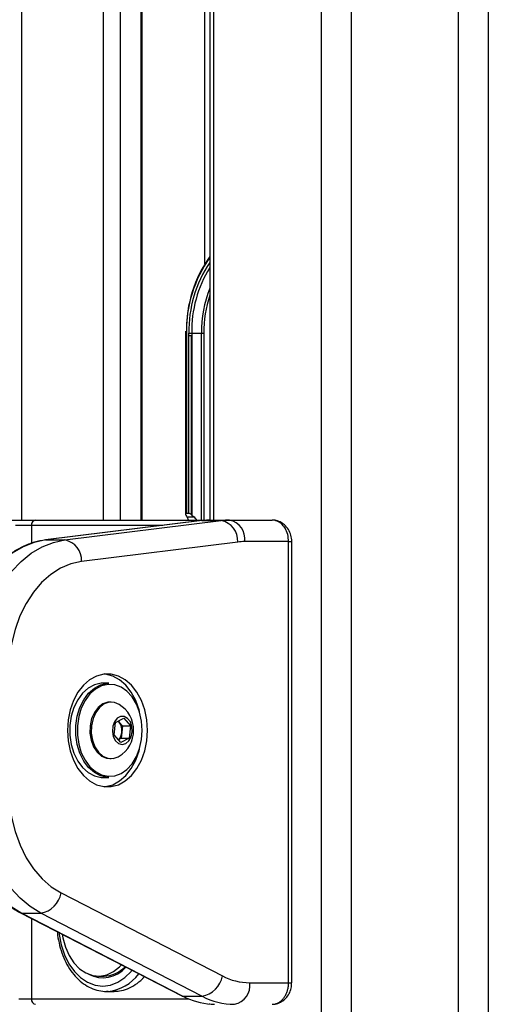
# Model space of a CAD drawing. Header units: millimetres. Extents: x 20 to 19889, y 40 to 15516.
# Tile 35 of 115: x 6774 to 6948, y 6410 to 6776. Entities that reach past the tile are written whole.
import ezdxf

# ---------------------------------------------------------------- set-up
doc = ezdxf.new("R2010")
doc.units = ezdxf.units.MM
doc.header["$LTSCALE"] = 2

msp = doc.modelspace()

# ---------------------------------------------------------------- linework, layer by layer
at = {"color": 8, "linetype": 'Continuous', "lineweight": 25}
for p, q in [((6886.18, 2191.49), (6886.18, 7939.49)), ((6897.25, 7939.49), (6897.25, 2191.49)), ((6937.2, 2191.49), (6937.2, 7939.49)), ((6948.28, 7939.49), (6948.28, 2191.49)), ((6846.08, 7760.96), (6846.08, 6590.02)), ((6774.68, 7234.49), (6774.68, 6590.02)), ((6805.17, 6590.02), (6805.17, 7146.36)), ((6811.34, 7141.84), (6811.34, 6590.02)), ((6819.12, 6590.02), (6819.12, 7136.14)), ((6842.8, 6685.26), (6842.8, 7128.96)), ((6836, 6659.49), (6835.7, 6659.49)), ((6841.57, 6590.02), (6841.57, 6659.49)), ((6842.45, 6659.49), (6842.45, 6590.02)), ((6844.67, 6590.02), (6844.72, 6590.02)), ((6778.34, 6588.02), (6778.34, 6581.37)), ((6827.18, 6588.02), (6778.34, 6588.02)), ((6874, 6582.02), (6875.17, 6582.02)), ((6778.34, 6441.94), (6778.34, 6412.02)), ((6874, 6418.02), (6875.17, 6418.02)), ((6778.34, 6412.02), (6836.91, 6412.02))]:
    msp.add_line(p, q, dxfattribs=at)
at = {"color": 7, "linetype": 'Continuous', "lineweight": 25}
for p, q in [((6844.69, 7760.96), (6844.69, 6590.02)), ((6819.55, 6590.02), (6819.55, 7135.82)), ((6835.71, 6660.28), (6835.7, 6659.49)), ((6835.7, 6659.49), (6835.7, 6592.2)), ((6836, 6659.49), (6836, 6592.49)), ((6836.92, 6658.63), (6836.92, 6659.49)), ((6836.92, 6659.49), (6837.97, 6659.49)), ((6836.92, 6592.49), (6836.92, 6658.63)), ((6837.93, 6591.95), (6837.93, 6658.63)), ((6837.97, 6659.49), (6841.57, 6659.49)), ((6841.57, 6659.49), (6842.45, 6659.49)), ((6838.06, 6657.51), (6838.06, 6591.84)), ((6836.92, 6592.49), (6836, 6592.49)), ((6770.97, 6590.02), (6779.9, 6590.02)), ((6779.9, 6590.02), (6844.72, 6590.02)), ((6841.74, 6589.82), (6783.63, 6582.63)), ((6841.87, 6589.83), (6783.75, 6582.64)), ((6790.82, 6582.64), (6848.94, 6589.83)), ((6836.16, 6591.25), (6835.97, 6591.53)), ((6836.16, 6591.25), (6838.77, 6591.25)), ((6838.06, 6591.84), (6838.77, 6591.25)), ((6841.74, 6589.82), (6841.87, 6589.83)), ((6841.87, 6589.83), (6848.94, 6589.83)), ((6844.72, 6590.02), (6844.95, 6590.02)), ((6844.95, 6590.02), (6852.02, 6590.02)), ((6852.02, 6590.02), (6867.89, 6590.02)), ((6778.34, 6588.02), (6772.38, 6588.02)), ((6783.63, 6582.63), (6783.75, 6582.64)), ((6783.75, 6582.64), (6790.82, 6582.64)), ((6855.09, 6581.86), (6796.97, 6574.67)), ((6874, 6582.02), (6857.67, 6582.02)), ((6874, 6418.02), (6874, 6582.02)), ((6875.17, 6418.02), (6875.17, 6582.02)), ((6807.2, 6529.36), (6804.94, 6529.36)), ((6808.02, 6522.36), (6807.48, 6522.36)), ((6809.63, 6514.8), (6812.69, 6516.42)), ((6810.66, 6515.35), (6811.01, 6514.95)), ((6812.69, 6516.42), (6815.21, 6513.48)), ((6809.09, 6510.24), (6809.63, 6514.8)), ((6811.01, 6514.95), (6812.27, 6513.48)), ((6812.27, 6513.48), (6812, 6511.2)), ((6812.27, 6513.48), (6815.21, 6513.48)), ((6815.21, 6513.48), (6814.67, 6508.93)), ((6811.61, 6507.31), (6809.09, 6510.24)), ((6811.73, 6508.93), (6810.69, 6508.38)), ((6814.67, 6508.93), (6811.61, 6507.31)), ((6812, 6511.2), (6811.73, 6508.93)), ((6811.73, 6508.93), (6814.67, 6508.93)), ((6807.48, 6501.36), (6808.02, 6501.36)), ((6810.62, 6502.03), (6810.96, 6502.22)), ((6804.94, 6494.36), (6807.2, 6494.36)), ((6789.41, 6451.43), (6849.38, 6420.56)), ((6774.31, 6444.01), (6834.28, 6413.14)), ((6774.74, 6443.91), (6781.81, 6443.91)), ((6774.74, 6443.91), (6834.72, 6413.04)), ((6841.79, 6413.04), (6781.81, 6443.91)), ((6803.3, 6420.52), (6805.35, 6420.52)), ((6859.54, 6418.02), (6874, 6418.02)), ((6806.8, 6414.83), (6806.27, 6414.82)), ((6806.27, 6414.82), (6809.1, 6414.82)), ((6834.72, 6413.04), (6841.79, 6413.04)), ((6773.65, 6412.02), (6778.34, 6412.02))]:
    msp.add_line(p, q, dxfattribs=at)
at = {"color": 7, "linetype": 'Continuous', "lineweight": 25, "flags": 128}
for points in [[(6783.75, 6582.64), (6779.43, 6581.72), (6775.23, 6580.06), (6771.2, 6577.68), (6767.41, 6574.61), (6763.91, 6570.9), (6760.77, 6566.61), (6758.02, 6561.81), (6755.71, 6556.56), (6753.88, 6550.95), (6752.55, 6545.07), (6751.75, 6539), (6751.48, 6532.83)], [(6758.55, 6532.83), (6758.82, 6539), (6759.63, 6545.07), (6760.95, 6550.95), (6762.79, 6556.56), (6765.09, 6561.81), (6767.84, 6566.61), (6770.98, 6570.9), (6774.48, 6574.61), (6778.27, 6577.68), (6782.3, 6580.06), (6786.5, 6581.72), (6790.82, 6582.64)], [(6796.97, 6574.67), (6793.02, 6573.8), (6789.18, 6572.18), (6785.54, 6569.85), (6782.14, 6566.85), (6779.07, 6563.23), (6776.36, 6559.06), (6774.08, 6554.41), (6772.26, 6549.37), (6770.94, 6544.02), (6770.13, 6538.48), (6769.86, 6532.83)], [(6821.48, 6511.86), (6821.23, 6515.72), (6820.48, 6519.45), (6819.26, 6522.92), (6817.61, 6526.01), (6815.58, 6528.62), (6813.25, 6530.66), (6810.7, 6532.06), (6808, 6532.77), (6805.26, 6532.77), (6802.57, 6532.06), (6800.01, 6530.66), (6797.68, 6528.62), (6795.66, 6526.01), (6794.01, 6522.92), (6792.79, 6519.45), (6792.04, 6515.72), (6791.78, 6511.86), (6792.04, 6508), (6792.79, 6504.28), (6794.01, 6500.81), (6795.66, 6497.72), (6797.68, 6495.1), (6800.01, 6493.06), (6802.57, 6491.66), (6805.26, 6490.95), (6808, 6490.95), (6810.7, 6491.66), (6813.25, 6493.06), (6815.58, 6495.1), (6817.61, 6497.72), (6819.26, 6500.81), (6820.48, 6504.28), (6821.23, 6508), (6821.48, 6511.86)], [(6818.51, 6518.89), (6818.36, 6519.45), (6817.14, 6522.92), (6815.49, 6526.01), (6813.46, 6528.62), (6811.13, 6530.66), (6808.58, 6532.06), (6805.88, 6532.77), (6805.57, 6532.81)], [(6804.94, 6529.36), (6804.31, 6529.34), (6801.83, 6528.8), (6799.49, 6527.57), (6797.36, 6525.7), (6795.55, 6523.26), (6794.12, 6520.36), (6793.13, 6517.1), (6792.63, 6513.63), (6792.63, 6510.09), (6793.13, 6506.62), (6794.12, 6503.37), (6795.55, 6500.46), (6797.36, 6498.02), (6799.49, 6496.15), (6801.83, 6494.92), (6804.31, 6494.39), (6804.94, 6494.36)], [(6807.2, 6494.36), (6806.57, 6494.39), (6804.1, 6494.92), (6801.75, 6496.15), (6799.62, 6498.02), (6797.81, 6500.46), (6796.38, 6503.37), (6795.39, 6506.62), (6794.89, 6510.09), (6794.89, 6513.63), (6795.39, 6517.1), (6796.38, 6520.36), (6797.81, 6523.26), (6799.62, 6525.7), (6801.75, 6527.57), (6804.1, 6528.8), (6806.57, 6529.34), (6807.2, 6529.36)], [(6819.57, 6511.86), (6819.33, 6515.3), (6818.59, 6518.61), (6817.41, 6521.63), (6815.81, 6524.26), (6813.88, 6526.37), (6811.68, 6527.9), (6809.31, 6528.77), (6806.87, 6528.94), (6804.45, 6528.42), (6802.16, 6527.22), (6800.08, 6525.38), (6798.31, 6523), (6796.91, 6520.16), (6795.95, 6516.98), (6795.45, 6513.59), (6795.45, 6510.13), (6795.95, 6506.74), (6796.91, 6503.56), (6798.31, 6500.72), (6800.08, 6498.34), (6802.16, 6496.51), (6804.45, 6495.31), (6806.87, 6494.78), (6809.31, 6494.96), (6811.68, 6495.83), (6813.88, 6497.35), (6815.81, 6499.47), (6817.41, 6502.09), (6818.59, 6505.12), (6819.33, 6508.42), (6819.57, 6511.86)], [(6807.48, 6522.36), (6806.77, 6522.31), (6804.88, 6521.7), (6803.17, 6520.41), (6801.75, 6518.54), (6800.73, 6516.22), (6800.16, 6513.59), (6800.09, 6510.85), (6800.53, 6508.18), (6801.44, 6505.76), (6802.76, 6503.76), (6804.4, 6502.31), (6806.26, 6501.51), (6807.48, 6501.36)], [(6810.96, 6521.5), (6809.24, 6522.22), (6807.31, 6522.31), (6805.42, 6521.7), (6803.71, 6520.41), (6802.29, 6518.54), (6801.26, 6516.22), (6800.7, 6513.59), (6800.63, 6510.85), (6801.07, 6508.18), (6801.98, 6505.76), (6803.3, 6503.76), (6804.94, 6502.31), (6806.8, 6501.51), (6808.73, 6501.41), (6810.62, 6502.03)], [(6813.45, 6506.95), (6814.62, 6507.94), (6815.45, 6509.47), (6815.84, 6511.32), (6815.73, 6513.24), (6815.14, 6514.98), (6814.14, 6516.29), (6812.87, 6517.01), (6811.51, 6517.03), (6810.23, 6516.36), (6809.21, 6515.08), (6808.59, 6513.36), (6808.45, 6511.44), (6808.81, 6509.58), (6809.62, 6508.02), (6810.77, 6506.99), (6812.11, 6506.61), (6813.45, 6506.95)], [(6811.01, 6514.95), (6810.71, 6515.26), (6810.62, 6515.33)], [(6805.57, 6490.92), (6805.88, 6490.95), (6808.58, 6491.66), (6811.13, 6493.06), (6813.46, 6495.1), (6815.49, 6497.72), (6817.14, 6500.81), (6818.36, 6504.28), (6818.51, 6504.84)], [(6751.48, 6490.89), (6751.74, 6484.8), (6752.53, 6478.8), (6753.83, 6472.97), (6755.62, 6467.42), (6757.87, 6462.21), (6760.56, 6457.44), (6763.64, 6453.16), (6767.06, 6449.44), (6770.78, 6446.34), (6774.74, 6443.91)], [(6781.81, 6443.91), (6777.85, 6446.34), (6774.14, 6449.44), (6770.71, 6453.16), (6767.63, 6457.44), (6764.94, 6462.21), (6762.69, 6467.42), (6760.9, 6472.97), (6759.6, 6478.8), (6758.81, 6484.8), (6758.55, 6490.89)], [(6769.86, 6490.89), (6770.14, 6485.21), (6770.95, 6479.63), (6772.29, 6474.26), (6774.14, 6469.19), (6776.45, 6464.52), (6779.18, 6460.34), (6782.29, 6456.72), (6785.72, 6453.73), (6789.41, 6451.43)], [(6789.8, 6436.04), (6790.02, 6434.76), (6790.97, 6431.3), (6792.36, 6428.16), (6794.14, 6425.44), (6796.26, 6423.26), (6798.63, 6421.67), (6801.17, 6420.76), (6803.78, 6420.53), (6806.38, 6421.02), (6808.87, 6422.19), (6811.16, 6424), (6811.83, 6424.7)], [(6834.28, 6413.14), (6834.45, 6413.07), (6834.72, 6413.04)]]:
    msp.add_lwpolyline(points, dxfattribs=at)
at = {"color": 8, "linetype": 'Continuous', "lineweight": 25, "flags": 128}
for points in [[(6774.31, 6444.01), (6774.48, 6443.94), (6774.74, 6443.91)], [(6788.62, 6436.64), (6788.7, 6435.99), (6789.44, 6432.09), (6790.65, 6428.42), (6792.29, 6425.11), (6794.31, 6422.25), (6796.65, 6419.93), (6799.24, 6418.22), (6802, 6417.17), (6804.85, 6416.82), (6807.7, 6417.17), (6810.46, 6418.22), (6813.06, 6419.93), (6815.4, 6422.25), (6815.75, 6422.68)], [(6844.72, 6410.02), (6844.48, 6410.06), (6844.28, 6410.15)]]:
    msp.add_lwpolyline(points, dxfattribs=at)
at = {"color": 7, "linetype": 'Continuous', "lineweight": 25}
for centre, radius, start, end in [((6883.74, 6660.54), 47.76, 144.836, 180.2698), ((6882.5, 6660.32), 44.54, 148.0771, 181.0691), ((6780.15, 6588.22), 1.82, 97.8744, 186.1427), ((6844.95, 6564.94), 25.09, 90.0053, 97.0613), ((6852.02, 6564.94), 25.09, 90.0053, 97.0613), ((6847.45, 6582.33), 7.65, 356.5252, 78.7875), ((6850.6, 6583.02), 7.14, 351.9505, 78.5782), ((6789.34, 6575.14), 7.65, 356.5252, 78.7875), ((6857.68, 6560.95), 21.07, 90.0053, 97.0613), ((6805.08, 6511.86), 11.29, 301.3887, 58.6113), ((6807.08, 6511.91), 4.96, 351.8391, 37.7927), ((6807.69, 6511.57), 4.32, 313.244, 355.1089), ((6780.23, 6453.1), 9.32, 279.7581, 349.6801), ((6804.91, 6430.97), 11.09, 241.4127, 320.2057), ((6805.14, 6431.61), 11.09, 271.0768, 316.6086), ((6840.21, 6422.23), 9.32, 279.7581, 349.6801), ((6859.66, 6440.15), 22.12, 242.3133, 269.6828), ((6852.47, 6417.02), 7.14, 281.4218, 8.0495), ((6847.04, 6436.62), 26.61, 242.4016, 265.9183), ((6854.03, 6436.36), 26.34, 242.3133, 269.6828), ((6780.15, 6411.83), 1.82, 173.8573, 262.1256)]:
    msp.add_arc(centre, radius, start, end, dxfattribs=at)
at = {"color": 8, "linetype": 'Continuous', "lineweight": 25}
for centre, radius, start, end in [((6882.56, 6660.46), 46.57, 144.3962, 181.1904), ((6882.07, 6660.42), 45.16, 145.8596, 181.1837), ((6886.51, 6659.76), 44.94, 158.518, 180.3432), ((6887.25, 6659.63), 44.8, 161.8032, 180.1752), ((6805.45, 6430.5), 15.72, 274.9261, 324.5856)]:
    msp.add_arc(centre, radius, start, end, dxfattribs=at)
at = {"color": 7, "linetype": 'Continuous', "lineweight": 25}
for centre, major_axis, ratio, start_param, end_param in [((6899.78, 6659.49), (61.81, 0), 0.582425, 3.141593, 3.196534), ((6836.7, 6591.49), (0.924, -0.924), 0.414214, 2.748894, 4.284783), ((6837.63, 6591.49), (0.924, -0.924), 0.414214, 1.658095, 2.748894), ((6838.23, 6592.41), (0.924, -0.924), 0.414214, 4.799688, 4.930555), ((6833.27, 6587.01), (0, 6), 0.682414, 5.239173, 5.497787), ((6833.67, 6587.01), (7.21, 0), 0.831789, 0.526784, 0.785398)]:
    msp.add_ellipse(centre, major_axis=major_axis, ratio=ratio, start_param=start_param, end_param=end_param, dxfattribs=at)
for points, knots in [([(6836.92, 6658.63), (6836.95, 6658.63), (6837.06, 6658.63), (6837.3, 6658.63), (6837.64, 6658.63), (6837.84, 6658.63), (6837.93, 6658.63)], [0, 0, 0, 0, 0.090131, 0.431109, 0.74027, 1, 1, 1, 1]), ([(6837.93, 6658.63), (6837.93, 6658.63), (6837.93, 6658.63), (6837.93, 6658.63), (6837.94, 6658.63), (6837.95, 6658.6), (6837.97, 6658.5), (6838, 6658.13), (6838.03, 6657.79), (6838.06, 6657.51)], [0, 0, 0, 0, 0.001216, 0.00282, 0.005802, 0.018793, 0.070056, 0.274202, 1, 1, 1, 1]), ([(6874, 6582.02), (6873.93, 6582.91), (6873.8, 6584.69), (6872.77, 6587.07), (6871.24, 6588.88), (6869.52, 6589.87), (6868.37, 6589.98), (6867.89, 6590.02)], [0, 0, 0, 0, 0.212244, 0.424022, 0.636454, 0.850953, 1, 1, 1, 1]), ([(6875.16, 6582.02), (6875.16, 6582.05), (6875.22, 6582.84), (6874.92, 6584.41), (6874.04, 6586.54), (6872.61, 6588.27), (6870.87, 6589.41), (6869.26, 6590), (6868.25, 6589.96), (6867.9, 6589.94)], [0, 0, 0, 0, 0.0072353, 0.1932103, 0.3831253, 0.5750223, 0.7440889, 0.9103232, 1, 1, 1, 1]), ([(6777.04, 6580.92), (6775.9, 6580.43), (6773.46, 6579.4), (6769.93, 6577.1), (6766.47, 6574.2), (6763.26, 6570.76), (6760.35, 6566.84), (6757.77, 6562.48), (6755.57, 6557.75), (6753.76, 6552.71), (6752.37, 6547.41), (6751.42, 6541.93), (6750.96, 6537.04), (6750.91, 6534), (6750.89, 6532.83)], [0, 0, 0, 0, 0.075973, 0.162036, 0.248467, 0.335227, 0.422233, 0.509398, 0.596648, 0.683931, 0.771215, 0.85849, 0.94576, 1, 1, 1, 1]), ([(6783.63, 6582.63), (6782.9, 6582.52), (6780.83, 6582.2), (6778.6, 6581.65), (6777.19, 6580.99), (6777.04, 6580.92)], [0, 0, 0, 0, 0.329072, 0.931306, 1, 1, 1, 1]), ([(6750.89, 6490.89), (6750.91, 6489.9), (6750.94, 6487.03), (6751.35, 6482.31), (6752.26, 6476.81), (6753.61, 6471.49), (6755.39, 6466.42), (6757.56, 6461.64), (6760.12, 6457.24), (6763.02, 6453.26), (6766.23, 6449.76), (6769.64, 6446.85), (6772.38, 6445.03), (6773.95, 6444.2), (6774.31, 6444.01)], [0, 0, 0, 0, 0.0491711, 0.1420676, 0.2350217, 0.32801, 0.4210411, 0.5141175, 0.6072313, 0.7003478, 0.7934085, 0.8863278, 0.9736117, 1, 1, 1, 1]), ([(6788.01, 6436.96), (6788.01, 6436.9), (6788.06, 6435.5), (6788.58, 6432.83), (6789.58, 6429.06), (6791.07, 6425.57), (6792.94, 6422.44), (6795.16, 6419.75), (6797.69, 6417.58), (6800.44, 6415.98), (6803.35, 6415.06), (6805.52, 6414.71), (6806.67, 6414.86), (6806.84, 6414.88)], [0, 0, 0, 0, 0.005131, 0.114038, 0.223071, 0.332272, 0.441638, 0.551027, 0.660122, 0.768456, 0.875571, 0.981348, 1, 1, 1, 1]), ([(6809.1, 6414.9), (6809.78, 6414.9), (6811.47, 6414.9), (6814.15, 6415.73), (6817, 6417.26), (6819.09, 6418.84), (6820.1, 6420.05), (6820.33, 6420.32)], [0, 0, 0, 0, 0.172, 0.42343, 0.674862, 0.926461, 1, 1, 1, 1]), ([(6867.89, 6410.02), (6868.23, 6410.04), (6868.92, 6410.09), (6869.93, 6410.44), (6870.89, 6411.01), (6871.75, 6411.77), (6872.51, 6412.73), (6873.12, 6413.82), (6873.59, 6415.05), (6873.85, 6416.18), (6873.98, 6417.18), (6873.99, 6417.74), (6874, 6418.02)], [0, 0, 0, 0, 0.107008, 0.217164, 0.324349, 0.434707, 0.54168, 0.651826, 0.757863, 0.867007, 0.933137, 1, 1, 1, 1]), ([(6867.9, 6410.04), (6867.94, 6410.03), (6868.66, 6409.95), (6870.05, 6410.31), (6871.88, 6411.2), (6873.39, 6412.62), (6874.49, 6414.43), (6875.11, 6416.3), (6875.1, 6417.53), (6875.1, 6418.02)], [0, 0, 0, 0, 0.010434, 0.183368, 0.354453, 0.525047, 0.699232, 0.878827, 1, 1, 1, 1]), ([(6845.15, 6410.08), (6845.42, 6410.06), (6845.96, 6410.03), (6846.32, 6410.02), (6846.5, 6410.02)], [0, 0, 0, 0, 0.491259, 1, 1, 1, 1])]:
    msp.add_open_spline(points, degree=3, knots=knots, dxfattribs=at)

doc.saveas('drawing.dxf')
